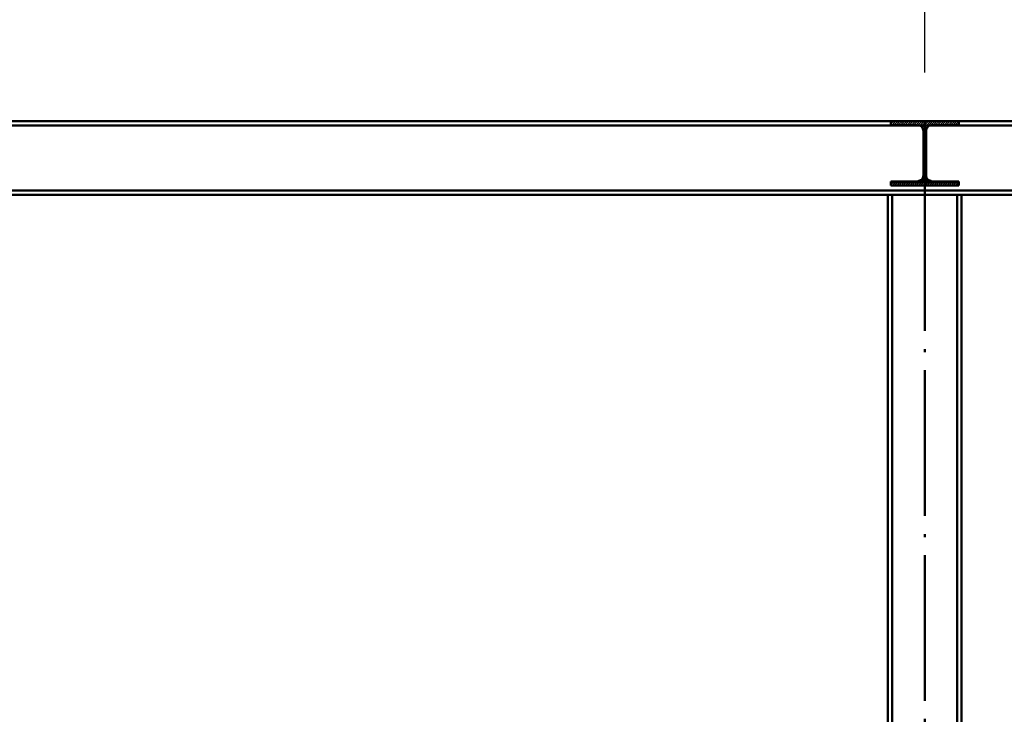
# Paper-space layout 'Layout1' of a CAD drawing. Extents: x -2 to 1083, y -36 to 422.
# Tile 42 of 93: x 485 to 526, y 321 to 350. Entities that reach past the tile are written whole.
import ezdxf

# ---------------------------------------------------------------- set-up
doc = ezdxf.new("R2010")
doc.units = 0
doc.linetypes.add('ACAD_ISO02W100', pattern=[15, 12, -3])
doc.linetypes.add('ACAD_ISO04W100', pattern=[30.5, 24, -3, 0.5, -3])
doc.layers.get('0').update_dxf_attribs({"linetype": 'CONTINUOUS'})
doc.layers.get('DEFPOINTS').update_dxf_attribs({"color": 132, "linetype": 'CONTINUOUS'})
for name, color, linetype, lineweight in [('SS_2.ET-HALA_TaO-KCE_VELINU-NADSTAVBA', 72, 'CONTINUOUS', 50), ('SS_KOTY', 3, 'CONTINUOUS', 25), ('SS_SRAFY', 8, 'CONTINUOUS', 18)]:
    doc.layers.add(name, color=color, linetype=linetype, lineweight=lineweight)
doc.styles.add('ROMANS', font='romans.shx', dxfattribs={"width": 0.8})
doc.dimstyles.new('A-1_(2.5)_50AS', dxfattribs={"dimtxt": 2.5, "dimasz": 2, "dimexe": 1, "dimexo": 2, "dimgap": 0, "dimtad": 0, "dimdec": 1, "dimlfac": 50, "dimrnd": 1, "dimtxsty": 'ROMANS', "dimblk1": 'OBLIQUE', "dimblk2": 'OBLIQUE', "dimsah": 1, "dimcen": 2, "dimclrd": 256, "dimclre": 256, "dimclrt": 256, "dimadec": 1, "dimazin": 2, "dimtfac": 0.714286, "dimtdec": 1, "dimtmove": 0, "dimatfit": 3, "dimldrblk": 'OPEN', "dimfxl": 1, "dimtvp": 1.142857, "dimtfill": 1, "dimtolj": 1, "dimlwd": -1, "dimlwe": -1, "dimarcsym": 0})

# ---------------------------------------------------------------- blocks, each defined once
blk = doc.blocks.new('_Oblique')
at = {"color": 0, "linetype": 'ByBlock', "lineweight": -2}
blk.add_line((-0.5, -0.5), (0.5, 0.5), dxfattribs=at)
blk = doc.blocks.new('*D20')
at = {"layer": 'DEFPOINTS', "color": 0, "transparency": 16777216}
for p in [(522.76, 352.729), (522.76, 345.75, 17451.84), (641.24, 345.75, 17451.84)]:
    blk.add_point(p, dxfattribs=at)
at = {"layer": 'SS_KOTY', "transparency": 16777216}
for p, q in [((522.76, 347.75), (522.76, 353.729)), ((641.24, 347.75), (641.24, 353.729)), ((641.24, 352.729), (522.76, 352.729))]:
    blk.add_line(p, q, dxfattribs=at)
at = {"layer": 'SS_KOTY', "transparency": 16777216, "xscale": 2, "yscale": 2, "zscale": 2, "rotation": 180}
blk.add_blockref('_Oblique', (522.76, 352.729), dxfattribs=at)
at = {"layer": 'SS_KOTY', "transparency": 16777216, "xscale": 2, "yscale": 2, "zscale": 2}
blk.add_blockref('_Oblique', (641.24, 352.729), dxfattribs=at)
at = {"layer": 'SS_KOTY', "transparency": 16777216, "insert": (582, 355.586), "char_height": 2.5, "attachment_point": 5, "style": 'ROMANS', "bg_fill": 3, "box_fill_scale": 1.1, "bg_fill_color": 256, "bg_fill_true_color": 13158600, "bg_fill_transparency": 0}
blk.add_mtext('\\A1;5924', dxfattribs=at)
blk = doc.blocks.new('_OPEN')
at = {"color": 0, "linetype": 'ByBlock'}
for p, q in [((-1, 0.167), (0, 0)), ((0, 0), (-1, -0.167)), ((0, 0), (-1, 0))]:
    blk.add_line(p, q, dxfattribs=at)
blk = doc.blocks.new('*D21')
at = {"layer": 'DEFPOINTS', "color": 0, "transparency": 16777216}
for p in [(404.28, 352.729), (404.28, 345.75, 17451.84), (522.76, 345.75, 17451.84)]:
    blk.add_point(p, dxfattribs=at)
at = {"layer": 'SS_KOTY', "transparency": 16777216}
for p, q in [((404.28, 347.75), (404.28, 353.729)), ((522.76, 347.75), (522.76, 353.729)), ((522.76, 352.729), (404.28, 352.729))]:
    blk.add_line(p, q, dxfattribs=at)
at = {"layer": 'SS_KOTY', "transparency": 16777216, "xscale": 2, "yscale": 2, "zscale": 2, "rotation": 180}
blk.add_blockref('_Oblique', (404.28, 352.729), dxfattribs=at)
at = {"layer": 'SS_KOTY', "transparency": 16777216, "xscale": 2, "yscale": 2, "zscale": 2}
blk.add_blockref('_Oblique', (522.76, 352.729), dxfattribs=at)
at = {"layer": 'SS_KOTY', "transparency": 16777216, "insert": (463.52, 355.586), "char_height": 2.5, "attachment_point": 5, "style": 'ROMANS', "bg_fill": 3, "box_fill_scale": 1.1, "bg_fill_color": 256, "bg_fill_true_color": 13158600, "bg_fill_transparency": 0}
blk.add_mtext('\\A1;5924', dxfattribs=at)

psp = doc.layouts.get("Layout1")

# ---------------------------------------------------------------- linework, layer by layer
at = {"layer": 'SS_2.ET-HALA_TaO-KCE_VELINU-NADSTAVBA', "color": 1, "linetype": 'Continuous', "ltscale": 0.25}
for p, q in [((522.7053, 345.34), (522.7053, 343.5)), ((522.8153, 343.5), (522.8153, 345.34)), ((522.4653, 343.26), (521.3603, 343.26)), ((521.3603, 343.26), (521.3603, 343.09)), ((524.1603, 343.26), (523.0553, 343.26)), ((524.1603, 343.09), (524.1603, 343.26)), ((402.7603, 342.89), (522.7603, 342.89)), ((521.2403, 342.71), (402.7603, 342.71)), ((521.4203, 342.71), (521.2403, 342.71)), ((521.2403, 342.71), (521.2403, 293.75)), ((521.3603, 343.09), (524.1603, 343.09)), ((521.4203, 293.75), (521.4203, 342.71)), ((522.7603, 342.71), (521.4203, 342.71)), ((522.7603, 342.71), (522.7603, 343.09)), ((522.7603, 342.89), (641.1603, 342.89)), ((641.1603, 342.71), (522.7603, 342.71)), ((524.1003, 293.75), (524.1003, 342.71)), ((524.2803, 293.75), (524.2803, 342.71))]:
    psp.add_line(p, q, dxfattribs=at)
at = {"layer": 'SS_2.ET-HALA_TaO-KCE_VELINU-NADSTAVBA', "color": 3, "linetype": 'ACAD_ISO02W100', "ltscale": 0.25}
for p, q in [((522.8153, 345.25), (522.7053, 345.25)), ((522.7053, 345.15), (522.8153, 345.15)), ((521.3603, 343.21), (524.1603, 343.21)), ((522.5153, 343.2807), (522.4653, 343.26)), ((522.5153, 343.2807), (522.586, 343.31)), ((522.551, 343.2955), (522.5153, 343.2807)), ((522.586, 343.31), (522.551, 343.2955)), ((522.9346, 343.31), (522.586, 343.31)), ((523.0053, 343.2807), (522.9346, 343.31)), ((523.0553, 343.26), (523.0053, 343.2807))]:
    psp.add_line(p, q, dxfattribs=at)
at = {"layer": 'SS_2.ET-HALA_TaO-KCE_VELINU-NADSTAVBA', "color": 1, "linetype": 'Continuous', "ltscale": 0.25, "extrusion": (1.25575e-13, -3.03104e-13, -1)}
psp.add_arc((-522.4653, 343.5), 0.24, 180, 270, dxfattribs=at)
at = {"layer": 'SS_2.ET-HALA_TaO-KCE_VELINU-NADSTAVBA', "color": 1, "linetype": 'Continuous', "ltscale": 0.25, "extrusion": (3.03165e-13, 1.25636e-13, -1)}
psp.add_arc((-523.0553, 343.5), 0.24, 270, 0, dxfattribs=at)

# ---------------------------------------------------------------- dimensions: what is measured, and where the dimension line sits
at = {"layer": 'SS_KOTY'}
dim = psp.add_linear_dim(base=(522.7603, 352.729), p1=(641.2403, 345.75, 17451.84), p2=(522.7603, 345.75, 17451.84), dimstyle='A-1_(2.5)_50AS', override={"dimtmove": 1}, dxfattribs=at)
dim.commit()
dim.dimension.update_dxf_attribs({"geometry": '*D20', "text_midpoint": (582.0003, 355.5861)})

# ---------------------------------------------------------------- next in the draw order: linework, layer by layer
at = {"layer": 'SS_2.ET-HALA_TaO-KCE_VELINU-NADSTAVBA', "color": 1, "linetype": 'Continuous', "ltscale": 0.25}
for p, q in [((524.1603, 345.58), (524.1603, 345.75)), ((524.1603, 345.75), (581.3603, 345.75))]:
    psp.add_line(p, q, dxfattribs=at)

# ---------------------------------------------------------------- next in the draw order: dimensions: what is measured, and where the dimension line sits
at = {"layer": 'SS_KOTY'}
dim = psp.add_linear_dim(base=(404.2803, 352.729), p1=(522.7603, 345.75, 17451.84), p2=(404.2803, 345.75, 17451.84), dimstyle='A-1_(2.5)_50AS', override={"dimtmove": 1}, dxfattribs=at)
dim.commit()
dim.dimension.update_dxf_attribs({"geometry": '*D21', "text_midpoint": (463.5203, 355.5861)})

# ---------------------------------------------------------------- next in the draw order: hatches: boundary and pattern name
at = {"layer": 'SS_SRAFY'}
h = psp.add_hatch(dxfattribs=at)
h.set_pattern_fill('ANSI31', color=5, scale=0.02, style=0)
h.set_pattern_definition([(45, (402.76033, 345.75002), (-0.04490128, 0.04490128), [])])
h.paths.add_polyline_path([(522.4653, 343.26), (521.3603, 343.26), (521.3603, 343.09), (524.1603, 343.09), (524.1603, 343.26), (523.0553, 343.26, -0.4142136), (522.8153, 343.5), (522.8153, 345.34, -0.4142136), (523.0553, 345.58), (524.1603, 345.58), (524.1603, 345.75), (521.3603, 345.75), (521.3603, 345.58), (522.4653, 345.58, -0.4142136), (522.7053, 345.34), (522.7053, 343.5, -0.4142136)], flags=0)

# ---------------------------------------------------------------- next in the draw order: linework, layer by layer
at = {"layer": 'SS_2.ET-HALA_TaO-KCE_VELINU-NADSTAVBA', "color": 7, "linetype": 'ACAD_ISO04W100', "ltscale": 0.25}
for p, q in [((522.7603, 345.75), (402.7603, 345.75)), ((522.7603, 291.35), (522.7603, 345.75)), ((642.7603, 345.75), (522.7603, 345.75))]:
    psp.add_line(p, q, dxfattribs=at)
at = {"layer": 'SS_2.ET-HALA_TaO-KCE_VELINU-NADSTAVBA', "color": 1, "linetype": 'Continuous', "ltscale": 0.25}
for p, q in [((463.0312, 345.57), (522.4895, 345.57)), ((464.1603, 345.75), (521.3603, 345.75)), ((521.3603, 345.75), (524.1603, 345.75)), ((521.3603, 345.75), (521.3603, 345.58)), ((521.3603, 345.58), (522.4653, 345.58)), ((523.0312, 345.57), (582.4895, 345.57)), ((523.0553, 345.58), (524.1603, 345.58))]:
    psp.add_line(p, q, dxfattribs=at)
at = {"layer": 'SS_2.ET-HALA_TaO-KCE_VELINU-NADSTAVBA', "color": 3, "linetype": 'ACAD_ISO02W100', "ltscale": 0.25}
for p, q in [((522.4895, 345.57), (522.7603, 345.57)), ((522.7603, 343.09), (522.7603, 345.75)), ((522.7603, 345.57), (523.0312, 345.57))]:
    psp.add_line(p, q, dxfattribs=at)
at = {"layer": 'SS_2.ET-HALA_TaO-KCE_VELINU-NADSTAVBA', "color": 1, "linetype": 'Continuous', "ltscale": 0.25, "extrusion": (0, 6.12323e-17, -1)}
for centre, start, end in [((-522.4653, 345.34), 90, 180), ((-523.0553, 345.34), 0, 90)]:
    psp.add_arc(centre, 0.24, start, end, dxfattribs=at)

doc.saveas('drawing.dxf')
